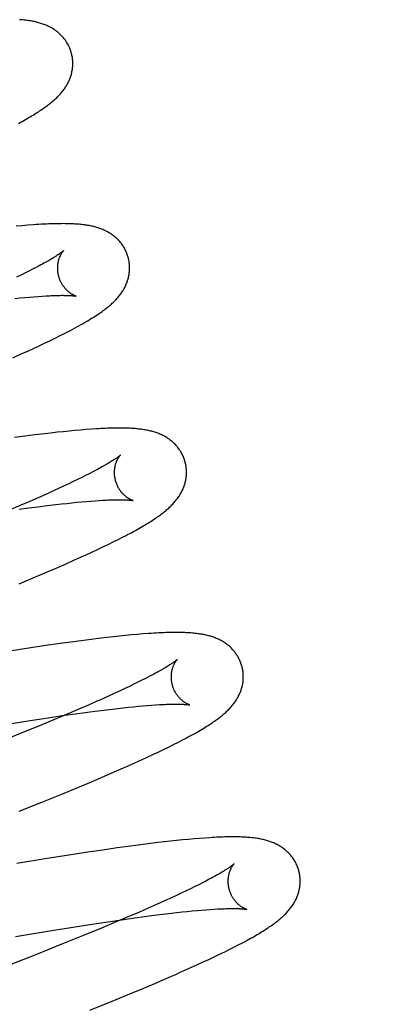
# Model space of a CAD drawing. Header units: inches. Extents: x 0 to 215, y 0 to 139.
# Tile 15 of 111: x 106.196 to 106.298, y 50.58 to 50.853. Entities that reach past the tile are written whole.
import ezdxf

# ---------------------------------------------------------------- set-up
doc = ezdxf.new("R2010")
doc.units = ezdxf.units.IN
doc.header["$LTSCALE"] = 11.804375
doc.header["$MEASUREMENT"] = 0
doc.linetypes.add('HIDDEN', pattern=[0.2, 0.1, -0.1])
doc.layers.add('DEFAULT_2', color=8, linetype='HIDDEN')

msp = doc.modelspace()

# ---------------------------------------------------------------- linework, layer by layer
at = {"layer": 'DEFAULT_2', "color": 8, "linetype": 'HIDDEN'}
for p, q in [((106.19691, 50.79612), (106.19531, 50.79597)), ((106.1985, 50.79625), (106.19691, 50.79612)), ((106.19984, 50.78403), (106.19882, 50.78351)), ((106.20081, 50.78453), (106.19984, 50.78403)), ((106.20172, 50.78501), (106.20081, 50.78453)), ((106.19661, 50.78241), (106.19542, 50.78184)), ((106.19774, 50.78297), (106.19661, 50.78241)), ((106.19882, 50.78351), (106.19774, 50.78297)), ((106.19495, 50.77594), (106.19634, 50.77608)), ((106.19634, 50.77608), (106.19768, 50.7762)), ((106.19768, 50.7762), (106.19897, 50.77632)), ((106.19897, 50.77632), (106.2002, 50.77642)), ((106.2002, 50.77642), (106.20137, 50.77651)), ((106.20137, 50.77651), (106.20249, 50.77659)), ((106.20465, 50.76419), (106.20609, 50.76489)), ((106.20609, 50.76489), (106.2075, 50.76559)), ((106.2075, 50.76559), (106.20887, 50.76628)), ((106.20012, 50.76205), (106.20167, 50.76277)), ((106.20167, 50.76277), (106.20318, 50.76348)), ((106.20318, 50.76348), (106.20465, 50.76419)), ((106.19441, 50.75947), (106.19692, 50.76059)), ((106.19692, 50.76059), (106.19854, 50.76132)), ((106.19854, 50.76132), (106.20012, 50.76205)), ((106.1977, 50.73764), (106.19484, 50.73726)), ((106.20048, 50.738), (106.1977, 50.73764)), ((106.20318, 50.73833), (106.20048, 50.738)), ((106.20494, 50.73854), (106.20318, 50.73833)), ((106.20667, 50.73873), (106.20494, 50.73854)), ((106.20835, 50.73891), (106.20667, 50.73873)), ((106.21001, 50.73908), (106.20835, 50.73891)), ((106.21163, 50.73923), (106.21001, 50.73908)), ((106.21323, 50.73937), (106.21163, 50.73923)), ((106.21477, 50.7395), (106.21323, 50.73937)), ((106.21622, 50.73961), (106.21477, 50.7395)), ((106.21458, 50.7267), (106.2135, 50.72616)), ((106.2156, 50.72722), (106.21458, 50.7267)), ((106.21657, 50.72772), (106.2156, 50.72722)), ((106.21748, 50.7282), (106.21657, 50.72772)), ((106.20864, 50.72383), (106.20729, 50.7232)), ((106.20993, 50.72443), (106.20864, 50.72383)), ((106.21117, 50.72503), (106.20993, 50.72443)), ((106.21236, 50.7256), (106.21117, 50.72503)), ((106.2135, 50.72616), (106.21236, 50.7256)), ((106.20372, 50.72158), (106.20145, 50.72057)), ((106.2059, 50.72257), (106.20372, 50.72158)), ((106.20729, 50.7232), (106.2059, 50.72257)), ((106.1966, 50.71846), (106.19317, 50.71699)), ((106.19907, 50.71953), (106.1966, 50.71846)), ((106.20145, 50.72057), (106.19907, 50.71953)), ((106.20141, 50.71805), (106.20391, 50.71837)), ((106.20391, 50.71837), (106.20631, 50.71866)), ((106.20631, 50.71866), (106.20786, 50.71883)), ((106.20786, 50.71883), (106.20935, 50.719)), ((106.20935, 50.719), (106.21079, 50.71915)), ((106.21079, 50.71915), (106.21218, 50.71929)), ((106.21218, 50.71929), (106.21352, 50.71942)), ((106.21352, 50.71942), (106.21481, 50.71953)), ((106.21481, 50.71953), (106.21604, 50.71963)), ((106.21604, 50.71963), (106.21721, 50.71972)), ((106.21721, 50.71972), (106.21832, 50.7198)), ((106.19611, 50.71735), (106.1988, 50.71771)), ((106.1988, 50.71771), (106.20141, 50.71805)), ((106.21939, 50.70689), (106.22084, 50.70759)), ((106.22084, 50.70759), (106.22227, 50.70829)), ((106.22227, 50.70829), (106.22368, 50.709)), ((106.22368, 50.709), (106.22503, 50.70969)), ((106.21318, 50.70401), (106.21479, 50.70474)), ((106.21479, 50.70474), (106.21636, 50.70547)), ((106.21636, 50.70547), (106.2179, 50.70618)), ((106.2179, 50.70618), (106.21939, 50.70689)), ((106.20638, 50.701), (106.20899, 50.70214)), ((106.20899, 50.70214), (106.21153, 50.70327)), ((106.21153, 50.70327), (106.21318, 50.70401)), ((106.19999, 50.69827), (106.20369, 50.69984)), ((106.20369, 50.69984), (106.20638, 50.701)), ((106.19617, 50.69666), (106.19999, 50.69827)), ((106.20754, 50.68004), (106.20351, 50.67947)), ((106.21048, 50.68045), (106.20754, 50.68004)), ((106.21335, 50.68083), (106.21048, 50.68045)), ((106.21614, 50.68119), (106.21335, 50.68083)), ((106.21885, 50.68152), (106.21614, 50.68119)), ((106.22062, 50.68173), (106.21885, 50.68152)), ((106.22235, 50.68193), (106.22062, 50.68173)), ((106.22405, 50.68211), (106.22235, 50.68193)), ((106.22571, 50.68228), (106.22405, 50.68211)), ((106.22733, 50.68243), (106.22571, 50.68228)), ((106.22891, 50.68257), (106.22733, 50.68243)), ((106.23049, 50.6827), (106.22891, 50.68257)), ((106.19937, 50.67885), (106.19405, 50.67803)), ((106.20351, 50.67947), (106.19937, 50.67885)), ((106.22912, 50.66929), (106.22798, 50.66873)), ((106.23022, 50.66983), (106.22912, 50.66929)), ((106.23125, 50.67036), (106.23022, 50.66983)), ((106.23223, 50.67086), (106.23125, 50.67036)), ((106.23316, 50.67135), (106.23223, 50.67086)), ((106.22422, 50.66694), (106.22286, 50.66631)), ((106.22552, 50.66755), (106.22422, 50.66694)), ((106.22678, 50.66815), (106.22552, 50.66755)), ((106.22798, 50.66873), (106.22678, 50.66815)), ((106.21775, 50.664), (106.21539, 50.66296)), ((106.22286, 50.66631), (106.22074, 50.66534)), ((106.21293, 50.6619), (106.20951, 50.66044)), ((106.21182, 50.66054), (106.21451, 50.66091)), ((106.21539, 50.66296), (106.21293, 50.6619)), ((106.21451, 50.66091), (106.21712, 50.66125)), ((106.21712, 50.66125), (106.21962, 50.66157)), ((106.21962, 50.66157), (106.22202, 50.66186)), ((106.22202, 50.66186), (106.22357, 50.66203)), ((106.22357, 50.66203), (106.22506, 50.6622)), ((106.22506, 50.6622), (106.22651, 50.66235)), ((106.22651, 50.66235), (106.2279, 50.66249)), ((106.2279, 50.66249), (106.22924, 50.66262)), ((106.22924, 50.66262), (106.23053, 50.66273)), ((106.23053, 50.66273), (106.23176, 50.66284)), ((106.23176, 50.66284), (106.23293, 50.66293)), ((106.23293, 50.66293), (106.23405, 50.663)), ((106.19396, 50.65787), (106.19918, 50.65869)), ((106.19918, 50.65869), (106.20421, 50.65945)), ((106.20595, 50.65893), (106.20129, 50.657)), ((106.20421, 50.65945), (106.20809, 50.66002)), ((106.20951, 50.66044), (106.20595, 50.65893)), ((106.20809, 50.66002), (106.21182, 50.66054)), ((106.20129, 50.657), (106.19644, 50.65501)), ((106.19644, 50.65501), (106.19038, 50.65256)), ((106.23905, 50.65199), (106.24042, 50.65269)), ((106.23473, 50.64989), (106.2362, 50.65059)), ((106.2362, 50.65059), (106.23763, 50.65129)), ((106.23763, 50.65129), (106.23905, 50.65199)), ((106.22849, 50.647), (106.23011, 50.64774)), ((106.23011, 50.64774), (106.23169, 50.64846)), ((106.23169, 50.64846), (106.23323, 50.64918)), ((106.23323, 50.64918), (106.23473, 50.64989)), ((106.22255, 50.64438), (106.22515, 50.64551)), ((106.21621, 50.64165), (106.21988, 50.64322)), ((106.21988, 50.64322), (106.22255, 50.64438)), ((106.2075, 50.63803), (106.21241, 50.64006)), ((106.21241, 50.64006), (106.21621, 50.64165)), ((106.20244, 50.63596), (106.2075, 50.63803)), ((106.19617, 50.63344), (106.20244, 50.63596)), ((106.23983, 50.62532), (106.23814, 50.62513)), ((106.2415, 50.62549), (106.23983, 50.62532)), ((106.24314, 50.62564), (106.2415, 50.62549)), ((106.24474, 50.62579), (106.24314, 50.62564)), ((106.24627, 50.62591), (106.24474, 50.62579)), ((106.24773, 50.62602), (106.24627, 50.62591)), ((106.21935, 50.62268), (106.21522, 50.62207)), ((106.22337, 50.62326), (106.21935, 50.62268)), ((106.2263, 50.62366), (106.22337, 50.62326)), ((106.22916, 50.62404), (106.2263, 50.62366)), ((106.23195, 50.6244), (106.22916, 50.62404)), ((106.23466, 50.62473), (106.23195, 50.6244)), ((106.23642, 50.62494), (106.23466, 50.62473)), ((106.23814, 50.62513), (106.23642, 50.62494)), ((106.20334, 50.62021), (106.19544, 50.61893)), ((106.20991, 50.62125), (106.20334, 50.62021)), ((106.21522, 50.62207), (106.20991, 50.62125)), ((106.24895, 50.61456), (106.24803, 50.61407)), ((106.24377, 50.61193), (106.24257, 50.61136)), ((106.24492, 50.6125), (106.24377, 50.61193)), ((106.24601, 50.61304), (106.24492, 50.6125)), ((106.24705, 50.61357), (106.24601, 50.61304)), ((106.24803, 50.61407), (106.24705, 50.61357)), ((106.23865, 50.60952), (106.23653, 50.60855)), ((106.24001, 50.61015), (106.23865, 50.60952)), ((106.24131, 50.61076), (106.24001, 50.61015)), ((106.24257, 50.61136), (106.24131, 50.61076)), ((106.23197, 50.60652), (106.22954, 50.60546)), ((106.2343, 50.60755), (106.23197, 50.60652)), ((106.23653, 50.60855), (106.2343, 50.60755)), ((106.24802, 50.60608), (106.24918, 50.60617)), ((106.24918, 50.60617), (106.25027, 50.60624)), ((106.22617, 50.60401), (106.22263, 50.60252)), ((106.22459, 50.60333), (106.22829, 50.60385)), ((106.22954, 50.60546), (106.22617, 50.60401)), ((106.22829, 50.60385), (106.23097, 50.60421)), ((106.23097, 50.60421), (106.23355, 50.60454)), ((106.23355, 50.60454), (106.23604, 50.60485)), ((106.23604, 50.60485), (106.23842, 50.60513)), ((106.23842, 50.60513), (106.23994, 50.60531)), ((106.23994, 50.60531), (106.24142, 50.60547)), ((106.24142, 50.60547), (106.24285, 50.60562)), ((106.24285, 50.60562), (106.24422, 50.60575)), ((106.24422, 50.60575), (106.24554, 50.60587)), ((106.24554, 50.60587), (106.24681, 50.60598)), ((106.24681, 50.60598), (106.24802, 50.60608)), ((106.20405, 50.60017), (106.21052, 50.6012)), ((106.21052, 50.6012), (106.21572, 50.60201)), ((106.21896, 50.60098), (106.21418, 50.59901)), ((106.21572, 50.60201), (106.22073, 50.60277)), ((106.22263, 50.60252), (106.21896, 50.60098)), ((106.22073, 50.60277), (106.22459, 50.60333)), ((106.19511, 50.59869), (106.20405, 50.60017)), ((106.21418, 50.59901), (106.2082, 50.59659)), ((106.2082, 50.59659), (106.20095, 50.59368)), ((106.25465, 50.59511), (106.25597, 50.59577)), ((106.25597, 50.59577), (106.2572, 50.59641)), ((106.20095, 50.59368), (106.19126, 50.58985)), ((106.2488, 50.59229), (106.25032, 50.593)), ((106.25032, 50.593), (106.25181, 50.59371)), ((106.25181, 50.59371), (106.25326, 50.59442)), ((106.25326, 50.59442), (106.25465, 50.59511)), ((106.24321, 50.58973), (106.24567, 50.59084)), ((106.24567, 50.59084), (106.24725, 50.59157)), ((106.24725, 50.59157), (106.2488, 50.59229)), ((106.23447, 50.58591), (106.23718, 50.58708)), ((106.23718, 50.58708), (106.23982, 50.58823)), ((106.2269, 50.58273), (106.23074, 50.58433)), ((106.23074, 50.58433), (106.23447, 50.58591)), ((106.22194, 50.58068), (106.2269, 50.58273)), ((106.21578, 50.57818), (106.22194, 50.58068))]:
    msp.add_line(p, q, dxfattribs=at)
for points in [[(106.21062, 50.84418), (106.21056, 50.84441), (106.21047, 50.84467), (106.21038, 50.84494), (106.21028, 50.8452), (106.21018, 50.84546), (106.21007, 50.84572), (106.20995, 50.84597), (106.20983, 50.84622), (106.2097, 50.84647), (106.20956, 50.84671), (106.20942, 50.84695), (106.20928, 50.84719), (106.20912, 50.84742), (106.20897, 50.84765), (106.2088, 50.84787), (106.20864, 50.84809), (106.20847, 50.8483), (106.20829, 50.84851), (106.20811, 50.84872), (106.20792, 50.84892), (106.20773, 50.84911), (106.20754, 50.8493), (106.20734, 50.84948), (106.20714, 50.84966), (106.20694, 50.84984), (106.20673, 50.85001), (106.20651, 50.85018), (106.2063, 50.85034), (106.20607, 50.8505), (106.20584, 50.85065), (106.20561, 50.8508), (106.20537, 50.85095), (106.20513, 50.85109), (106.20488, 50.85123), (106.20462, 50.85137), (106.20437, 50.8515), (106.20411, 50.85162), (106.20384, 50.85174), (106.20358, 50.85186), (106.20331, 50.85197), (106.20303, 50.85207), (106.20275, 50.85217), (106.20247, 50.85227), (106.20218, 50.85236), (106.20189, 50.85245), (106.2016, 50.85254), (106.2013, 50.85262), (106.20099, 50.85269), (106.20068, 50.85277), (106.20036, 50.85284), (106.20003, 50.8529), (106.1997, 50.85297), (106.19935, 50.85303), (106.199, 50.85308), (106.19863, 50.85313), (106.19826, 50.85318), (106.19788, 50.85323), (106.19749, 50.85327), (106.19709, 50.85331), (106.19668, 50.85334), (106.19625, 50.85338)], [(106.20561, 50.83084), (106.20586, 50.83106), (106.2061, 50.83128), (106.20633, 50.83149), (106.20656, 50.83171), (106.20679, 50.83193), (106.20701, 50.83215), (106.20722, 50.83237), (106.20743, 50.8326), (106.20763, 50.83282), (106.20783, 50.83305), (106.20802, 50.83328), (106.20821, 50.83351), (106.20839, 50.83374), (106.20856, 50.83398), (106.20873, 50.83421), (106.2089, 50.83445), (106.20905, 50.83469), (106.20921, 50.83494), (106.20935, 50.83518), (106.20949, 50.83543), (106.20963, 50.83568), (106.20976, 50.83593), (106.20988, 50.83618), (106.20999, 50.83643), (106.2101, 50.83668), (106.2102, 50.83693), (106.2103, 50.83718), (106.21039, 50.83743), (106.21048, 50.83769), (106.21055, 50.83795), (106.21063, 50.83821), (106.2107, 50.83847), (106.21076, 50.83873), (106.21081, 50.839), (106.21086, 50.83927), (106.21091, 50.83954), (106.21094, 50.83981), (106.21097, 50.84008), (106.211, 50.84035), (106.21101, 50.84063), (106.21102, 50.84091), (106.21103, 50.84118), (106.21102, 50.84146), (106.21101, 50.84174), (106.211, 50.84202), (106.21097, 50.84229), (106.21094, 50.84257), (106.21091, 50.84285), (106.21086, 50.84312), (106.21081, 50.8434), (106.21075, 50.84367), (106.21068, 50.84394), (106.21062, 50.84418)], [(106.19591, 50.82456), (106.19643, 50.82485), (106.19693, 50.82512), (106.19741, 50.82539), (106.19787, 50.82565), (106.19833, 50.82591), (106.19876, 50.82616), (106.19918, 50.82641), (106.19959, 50.82665), (106.19999, 50.82689), (106.20037, 50.82712), (106.20075, 50.82736), (106.20111, 50.82758), (106.20147, 50.82781), (106.20182, 50.82804), (106.20215, 50.82826), (106.20248, 50.82848), (106.2028, 50.8287), (106.20311, 50.82892), (106.20342, 50.82913), (106.20372, 50.82935), (106.20401, 50.82956), (106.20429, 50.82978), (106.20457, 50.82999), (106.20484, 50.8302), (106.2051, 50.83042), (106.20536, 50.83063), (106.20561, 50.83084)], [(106.22641, 50.78739), (106.22635, 50.78761), (106.22626, 50.78788), (106.22617, 50.78815), (106.22607, 50.78841), (106.22597, 50.78867), (106.22586, 50.78892), (106.22574, 50.78918), (106.22562, 50.78943), (106.22549, 50.78967), (106.22536, 50.78992), (106.22522, 50.79016), (106.22507, 50.79039), (106.22492, 50.79062), (106.22476, 50.79085), (106.2246, 50.79107), (106.22443, 50.79129), (106.22426, 50.7915), (106.22409, 50.79171), (106.22391, 50.79192), (106.22372, 50.79212), (106.22353, 50.79231), (106.22334, 50.7925), (106.22314, 50.79268), (106.22294, 50.79286), (106.22274, 50.79304), (106.22253, 50.79321), (106.22232, 50.79337), (106.2221, 50.79354), (106.22188, 50.7937), (106.22165, 50.79385), (106.22142, 50.794), (106.22118, 50.79415), (106.22094, 50.79429), (106.22069, 50.79443), (106.22044, 50.79457), (106.22018, 50.7947), (106.21992, 50.79482), (106.21966, 50.79494), (106.21939, 50.79505), (106.21912, 50.79517), (106.21885, 50.79527), (106.21857, 50.79537), (106.21829, 50.79547), (106.218, 50.79556), (106.21771, 50.79565), (106.21742, 50.79574), (106.21712, 50.79582), (106.21682, 50.79589), (106.21651, 50.79597), (106.2162, 50.79603), (106.21589, 50.7961), (106.21557, 50.79616), (106.21525, 50.79622), (106.21492, 50.79627), (106.21459, 50.79632), (106.21425, 50.79637), (106.2139, 50.79641), (106.21355, 50.79645), (106.21318, 50.79649), (106.21281, 50.79652), (106.21243, 50.79656), (106.21204, 50.79659), (106.21164, 50.79661), (106.21122, 50.79663), (106.21079, 50.79665), (106.21035, 50.79667), (106.20989, 50.79668), (106.20941, 50.79669), (106.20893, 50.7967), (106.20842, 50.79671), (106.2079, 50.7967), (106.20736, 50.7967), (106.20681, 50.79669), (106.20623, 50.79668), (106.20563, 50.79667), (106.20502, 50.79665), (106.20438, 50.79662), (106.20371, 50.79659), (106.20302, 50.79656), (106.20231, 50.79652), (106.20158, 50.79647), (106.20083, 50.79643), (106.20007, 50.79637), (106.1985, 50.79625)], [(106.20849, 50.78922), (106.20848, 50.78922), (106.20846, 50.7892), (106.20844, 50.78918), (106.20841, 50.78915), (106.20837, 50.78912), (106.20832, 50.78908), (106.20826, 50.78903), (106.20819, 50.78897), (106.20811, 50.78891), (106.20802, 50.78883), (106.20792, 50.78876), (106.2078, 50.78867), (106.20767, 50.78858), (106.20754, 50.78847), (106.20738, 50.78837), (106.20722, 50.78825), (106.20704, 50.78813), (106.20684, 50.788), (106.20663, 50.78786), (106.20641, 50.78771), (106.20617, 50.78756), (106.20592, 50.7874), (106.20565, 50.78724), (106.20537, 50.78707), (106.20507, 50.78689), (106.20476, 50.7867), (106.20443, 50.78651), (106.20409, 50.78631), (106.20373, 50.78611), (106.20336, 50.7859), (106.20297, 50.78569), (106.20257, 50.78546), (106.20215, 50.78524), (106.20172, 50.78501)], [(106.20714, 50.78203), (106.20709, 50.78224), (106.20703, 50.78248), (106.20698, 50.78272), (106.20694, 50.78296), (106.2069, 50.78321), (106.20687, 50.78345), (106.20685, 50.78369), (106.20684, 50.78392), (106.20683, 50.78416), (106.20683, 50.78439), (106.20683, 50.78462), (106.20684, 50.78484), (106.20686, 50.78506), (106.20688, 50.78527), (106.2069, 50.78548), (106.20693, 50.78569), (106.20696, 50.78588), (106.207, 50.78607), (106.20704, 50.78626), (106.20709, 50.78644), (106.20713, 50.78662), (106.20718, 50.78678), (106.20723, 50.78695), (106.20729, 50.78711), (106.20734, 50.78726), (106.2074, 50.7874), (106.20746, 50.78754), (106.20751, 50.78768), (106.20757, 50.7878), (106.20763, 50.78792), (106.20769, 50.78804), (106.20775, 50.78815), (106.2078, 50.78826), (106.20786, 50.78836), (106.20792, 50.78845), (106.20797, 50.78854), (106.20803, 50.78862), (106.20808, 50.7887), (106.20813, 50.78878), (106.20818, 50.78885), (106.20822, 50.78891), (106.20827, 50.78897), (106.20831, 50.78902), (106.20835, 50.78907), (106.20838, 50.78911), (106.20841, 50.78914), (106.20844, 50.78917), (106.20846, 50.78919), (106.20847, 50.78921), (106.20848, 50.78922), (106.20849, 50.78923)], [(106.22124, 50.77392), (106.2215, 50.77414), (106.22175, 50.77436), (106.22199, 50.77458), (106.22222, 50.77479), (106.22245, 50.77501), (106.22267, 50.77523), (106.22288, 50.77544), (106.22309, 50.77566), (106.22329, 50.77588), (106.22348, 50.7761), (106.22367, 50.77632), (106.22386, 50.77654), (106.22403, 50.77676), (106.22421, 50.77699), (106.22438, 50.77722), (106.22454, 50.77745), (106.2247, 50.77768), (106.22485, 50.77791), (106.225, 50.77815), (106.22514, 50.77839), (106.22528, 50.77863), (106.22541, 50.77888), (106.22554, 50.77912), (106.22566, 50.77937), (106.22578, 50.77962), (106.22589, 50.77987), (106.22599, 50.78013), (106.22609, 50.78038), (106.22618, 50.78064), (106.22626, 50.78089), (106.22634, 50.78115), (106.22642, 50.78141), (106.22649, 50.78167), (106.22655, 50.78194), (106.2266, 50.7822), (106.22665, 50.78247), (106.2267, 50.78274), (106.22673, 50.78301), (106.22676, 50.78328), (106.22679, 50.78356), (106.2268, 50.78383), (106.22681, 50.78411), (106.22682, 50.78438), (106.22682, 50.78466), (106.22681, 50.78494), (106.22679, 50.78522), (106.22677, 50.7855), (106.22673, 50.78578), (106.2267, 50.78605), (106.22665, 50.78633), (106.2266, 50.78661), (106.22654, 50.78688), (106.22647, 50.78715), (106.22641, 50.78739)], [(106.21198, 50.77656), (106.212, 50.77656), (106.21201, 50.77656), (106.212, 50.77656), (106.21199, 50.77656), (106.21197, 50.77657), (106.21194, 50.77658), (106.2119, 50.77659), (106.21186, 50.7766), (106.21181, 50.77662), (106.21175, 50.77664), (106.21169, 50.77667), (106.21162, 50.77669), (106.21155, 50.77672), (106.21147, 50.77676), (106.21139, 50.77679), (106.2113, 50.77683), (106.21121, 50.77688), (106.21112, 50.77693), (106.21102, 50.77698), (106.21092, 50.77704), (106.21082, 50.7771), (106.21071, 50.77716), (106.2106, 50.77723), (106.21049, 50.77731), (106.21037, 50.77738), (106.21025, 50.77747), (106.21013, 50.77756), (106.21001, 50.77765), (106.20989, 50.77775), (106.20976, 50.77786), (106.20963, 50.77797), (106.2095, 50.77809), (106.20937, 50.77822), (106.20924, 50.77835), (106.20911, 50.77849), (106.20898, 50.77863), (106.20885, 50.77879), (106.20872, 50.77894), (106.20859, 50.77911), (106.20846, 50.77928), (106.20833, 50.77946), (106.20821, 50.77965), (106.20809, 50.77984), (106.20797, 50.78004), (106.20786, 50.78025), (106.20775, 50.78046), (106.20764, 50.78068), (106.20754, 50.7809), (106.20745, 50.78112), (106.20736, 50.78135), (106.20728, 50.78159), (106.2072, 50.78182), (106.20714, 50.78203)], [(106.20249, 50.77659), (106.20354, 50.77665), (106.20405, 50.77668), (106.20454, 50.7767), (106.20501, 50.77672), (106.20547, 50.77674), (106.20591, 50.77676), (106.20634, 50.77677), (106.20675, 50.77678), (106.20715, 50.77679), (106.20752, 50.77679), (106.20789, 50.7768), (106.20823, 50.7768), (106.20856, 50.77679), (106.20888, 50.77679), (106.20918, 50.77679), (106.20946, 50.77678), (106.20973, 50.77677), (106.20997, 50.77676), (106.21021, 50.77675), (106.21043, 50.77674), (106.21063, 50.77672), (106.21081, 50.77671), (106.21099, 50.77669), (106.21114, 50.77668), (106.21128, 50.77667), (106.21141, 50.77665), (106.21153, 50.77664), (106.21163, 50.77662), (106.21172, 50.77661), (106.21179, 50.7766), (106.21185, 50.77659), (106.21191, 50.77658), (106.21195, 50.77657), (106.21198, 50.77656), (106.21198, 50.77656)], [(106.20887, 50.76628), (106.20954, 50.76663), (106.2102, 50.76697), (106.21085, 50.76731), (106.21149, 50.76766), (106.21211, 50.768), (106.21273, 50.76833), (106.21332, 50.76867), (106.2139, 50.76899), (106.21446, 50.76931), (106.21499, 50.76962), (106.2155, 50.76993), (106.21598, 50.77022), (106.21644, 50.7705), (106.21687, 50.77077), (106.21729, 50.77104), (106.21769, 50.7713), (106.21808, 50.77156), (106.21845, 50.77181), (106.21881, 50.77206), (106.21915, 50.7723), (106.21949, 50.77254), (106.21981, 50.77278), (106.22012, 50.77301), (106.22041, 50.77324), (106.2207, 50.77347), (106.22098, 50.7737), (106.22124, 50.77392)], [(106.2422, 50.73059), (106.24214, 50.73082), (106.24205, 50.73109), (106.24196, 50.73135), (106.24187, 50.73161), (106.24176, 50.73187), (106.24165, 50.73213), (106.24154, 50.73238), (106.24141, 50.73263), (106.24129, 50.73288), (106.24115, 50.73312), (106.24101, 50.73336), (106.24087, 50.73359), (106.24072, 50.73382), (106.24056, 50.73405), (106.2404, 50.73427), (106.24023, 50.73449), (106.24006, 50.7347), (106.23989, 50.73491), (106.23971, 50.73511), (106.23952, 50.73531), (106.23933, 50.73551), (106.23914, 50.7357), (106.23895, 50.73588), (106.23875, 50.73606), (106.23854, 50.73624), (106.23834, 50.73641), (106.23812, 50.73657), (106.23791, 50.73673), (106.23769, 50.73689), (106.23746, 50.73705), (106.23723, 50.7372), (106.23699, 50.73735), (106.23675, 50.73749), (106.2365, 50.73763), (106.23625, 50.73776), (106.236, 50.73789), (106.23574, 50.73802), (106.23548, 50.73814), (106.23521, 50.73825), (106.23494, 50.73836), (106.23467, 50.73847), (106.23439, 50.73857), (106.23411, 50.73867), (106.23383, 50.73876), (106.23354, 50.73885), (106.23325, 50.73894), (106.23295, 50.73902), (106.23265, 50.73909), (106.23235, 50.73917), (106.23204, 50.73923), (106.23173, 50.7393), (106.23141, 50.73936), (106.23109, 50.73942), (106.23076, 50.73947), (106.23043, 50.73952), (106.2301, 50.73957), (106.22976, 50.73961), (106.22942, 50.73965), (106.22907, 50.73969), (106.22871, 50.73972), (106.22834, 50.73976), (106.22797, 50.73978), (106.22759, 50.73981), (106.22721, 50.73983), (106.22681, 50.73985), (106.22641, 50.73987), (106.22599, 50.73988), (106.22557, 50.7399), (106.22513, 50.7399), (106.22469, 50.73991), (106.22423, 50.73991), (106.22376, 50.73991), (106.22328, 50.73991), (106.22278, 50.7399), (106.22227, 50.7399), (106.22175, 50.73988), (106.2212, 50.73987), (106.22065, 50.73985), (106.22007, 50.73983), (106.21948, 50.7398), (106.21886, 50.73977), (106.21823, 50.73973), (106.21758, 50.7397), (106.21622, 50.73961)], [(106.22428, 50.73243), (106.22427, 50.73243), (106.22425, 50.73241), (106.22423, 50.73239), (106.2242, 50.73236), (106.22416, 50.73233), (106.22411, 50.73228), (106.22405, 50.73223), (106.22398, 50.73218), (106.2239, 50.73211), (106.22381, 50.73204), (106.22371, 50.73196), (106.22359, 50.73188), (106.22346, 50.73178), (106.22332, 50.73168), (106.22317, 50.73157), (106.223, 50.73146), (106.22282, 50.73133), (106.22263, 50.7312), (106.22242, 50.73106), (106.22219, 50.73092), (106.22195, 50.73077), (106.2217, 50.73061), (106.22143, 50.73044), (106.22115, 50.73027), (106.22085, 50.73009), (106.22053, 50.7299), (106.22021, 50.72971), (106.21986, 50.72951), (106.2195, 50.72931), (106.21913, 50.7291), (106.21874, 50.72888), (106.21834, 50.72866), (106.21792, 50.72844), (106.21748, 50.7282)], [(106.22293, 50.72524), (106.22288, 50.72545), (106.22282, 50.72569), (106.22277, 50.72593), (106.22273, 50.72618), (106.22269, 50.72642), (106.22266, 50.72666), (106.22264, 50.7269), (106.22263, 50.72713), (106.22262, 50.72737), (106.22262, 50.7276), (106.22262, 50.72783), (106.22263, 50.72805), (106.22265, 50.72827), (106.22267, 50.72849), (106.22269, 50.7287), (106.22272, 50.7289), (106.22276, 50.7291), (106.22279, 50.72929), (106.22284, 50.72948), (106.22288, 50.72966), (106.22293, 50.72983), (106.22298, 50.73), (106.22303, 50.73016), (106.22308, 50.73032), (106.22313, 50.73047), (106.22319, 50.73061), (106.22325, 50.73075), (106.2233, 50.73089), (106.22336, 50.73101), (106.22342, 50.73113), (106.22348, 50.73125), (106.22354, 50.73136), (106.2236, 50.73147), (106.22365, 50.73157), (106.22371, 50.73166), (106.22376, 50.73175), (106.22382, 50.73184), (106.22387, 50.73192), (106.22392, 50.73199), (106.22397, 50.73206), (106.22402, 50.73212), (106.22406, 50.73218), (106.2241, 50.73223), (106.22414, 50.73228), (106.22417, 50.73232), (106.2242, 50.73235), (106.22423, 50.73238), (106.22425, 50.7324), (106.22426, 50.73242), (106.22427, 50.73243), (106.22428, 50.73243)], [(106.23719, 50.71726), (106.23744, 50.71748), (106.23768, 50.71769), (106.23791, 50.71791), (106.23814, 50.71813), (106.23837, 50.71835), (106.23859, 50.71857), (106.2388, 50.71879), (106.23901, 50.71901), (106.23921, 50.71924), (106.23941, 50.71947), (106.2396, 50.7197), (106.23979, 50.71993), (106.23997, 50.72016), (106.24014, 50.72039), (106.24031, 50.72063), (106.24048, 50.72087), (106.24063, 50.72111), (106.24079, 50.72135), (106.24093, 50.7216), (106.24107, 50.72184), (106.24121, 50.72209), (106.24134, 50.72234), (106.24146, 50.72259), (106.24157, 50.72284), (106.24168, 50.72309), (106.24178, 50.72334), (106.24188, 50.7236), (106.24197, 50.72385), (106.24206, 50.72411), (106.24214, 50.72436), (106.24221, 50.72462), (106.24228, 50.72489), (106.24234, 50.72515), (106.24239, 50.72542), (106.24244, 50.72568), (106.24249, 50.72595), (106.24252, 50.72622), (106.24255, 50.7265), (106.24258, 50.72677), (106.2426, 50.72705), (106.24261, 50.72732), (106.24261, 50.7276), (106.24261, 50.72788), (106.2426, 50.72816), (106.24258, 50.72843), (106.24256, 50.72871), (106.24252, 50.72899), (106.24249, 50.72927), (106.24244, 50.72954), (106.24239, 50.72982), (106.24233, 50.73009), (106.24227, 50.73036), (106.2422, 50.73059)], [(106.22778, 50.71977), (106.22779, 50.71977), (106.2278, 50.71977), (106.2278, 50.71977), (106.22779, 50.71977), (106.22778, 50.71977), (106.22776, 50.71978), (106.22773, 50.71979), (106.22769, 50.7198), (106.22765, 50.71981), (106.2276, 50.71983), (106.22754, 50.71985), (106.22748, 50.71987), (106.22742, 50.7199), (106.22734, 50.71993), (106.22727, 50.71996), (106.22719, 50.72), (106.2271, 50.72004), (106.22701, 50.72008), (106.22692, 50.72013), (106.22682, 50.72019), (106.22672, 50.72024), (106.22661, 50.7203), (106.22651, 50.72037), (106.2264, 50.72044), (106.22628, 50.72051), (106.22617, 50.72059), (106.22605, 50.72067), (106.22593, 50.72076), (106.22581, 50.72086), (106.22568, 50.72096), (106.22556, 50.72107), (106.22543, 50.72118), (106.2253, 50.7213), (106.22517, 50.72142), (106.22504, 50.72155), (106.22491, 50.72169), (106.22477, 50.72184), (106.22464, 50.72199), (106.22451, 50.72215), (106.22438, 50.72232), (106.22425, 50.72249), (106.22413, 50.72267), (106.224, 50.72286), (106.22388, 50.72305), (106.22376, 50.72325), (106.22365, 50.72345), (106.22354, 50.72367), (106.22344, 50.72388), (106.22334, 50.7241), (106.22324, 50.72433), (106.22315, 50.72456), (106.22307, 50.72479), (106.22299, 50.72503), (106.22293, 50.72524)], [(106.21832, 50.7198), (106.21938, 50.71986), (106.21988, 50.71989), (106.22037, 50.71991), (106.22085, 50.71993), (106.2213, 50.71995), (106.22174, 50.71997), (106.22217, 50.71998), (106.22258, 50.71999), (106.22298, 50.72), (106.22335, 50.72), (106.22372, 50.72), (106.22406, 50.72001), (106.22439, 50.72), (106.2247, 50.72), (106.225, 50.71999), (106.22527, 50.71999), (106.22554, 50.71998), (106.22578, 50.71997), (106.22601, 50.71996), (106.22622, 50.71994), (106.22642, 50.71993), (106.2266, 50.71992), (106.22677, 50.7199), (106.22693, 50.71989), (106.22707, 50.71987), (106.2272, 50.71986), (106.22731, 50.71985), (106.22741, 50.71983), (106.2275, 50.71982), (106.22758, 50.71981), (106.22764, 50.7198), (106.22769, 50.71979), (106.22773, 50.71978), (106.22777, 50.71977), (106.22778, 50.71977)], [(106.22503, 50.70969), (106.22567, 50.71001), (106.22627, 50.71033), (106.22685, 50.71064), (106.2274, 50.71093), (106.22793, 50.71122), (106.22844, 50.7115), (106.22893, 50.71177), (106.2294, 50.71204), (106.22986, 50.7123), (106.2303, 50.71255), (106.23073, 50.7128), (106.23114, 50.71305), (106.23154, 50.71329), (106.23193, 50.71353), (106.23231, 50.71376), (106.23268, 50.71399), (106.23304, 50.71422), (106.23338, 50.71445), (106.23372, 50.71467), (106.23405, 50.71489), (106.23438, 50.71511), (106.23469, 50.71533), (106.23499, 50.71555), (106.23529, 50.71576), (106.23558, 50.71598), (106.23587, 50.71619), (106.23614, 50.7164), (106.23641, 50.71662), (106.23668, 50.71683), (106.23694, 50.71705), (106.23719, 50.71726)], [(106.25799, 50.6738), (106.25793, 50.67403), (106.25784, 50.6743), (106.25775, 50.67456), (106.25766, 50.67483), (106.25755, 50.67508), (106.25744, 50.67534), (106.25733, 50.67559), (106.2572, 50.67584), (106.25707, 50.67609), (106.25694, 50.67633), (106.2568, 50.67657), (106.25665, 50.67681), (106.2565, 50.67704), (106.25634, 50.67727), (106.25618, 50.67749), (106.25602, 50.67771), (106.25585, 50.67792), (106.25567, 50.67813), (106.25549, 50.67833), (106.2553, 50.67853), (106.25512, 50.67873), (106.25492, 50.67892), (106.25473, 50.6791), (106.25452, 50.67928), (106.25432, 50.67946), (106.25411, 50.67963), (106.2539, 50.67979), (106.25368, 50.67995), (106.25346, 50.68011), (106.25323, 50.68027), (106.253, 50.68042), (106.25276, 50.68057), (106.25252, 50.68071), (106.25227, 50.68085), (106.25202, 50.68098), (106.25176, 50.68111), (106.2515, 50.68124), (106.25124, 50.68136), (106.25098, 50.68147), (106.25071, 50.68158), (106.25043, 50.68169), (106.25015, 50.68179), (106.24987, 50.68189), (106.24959, 50.68198), (106.2493, 50.68207), (106.249, 50.68215), (106.2487, 50.68223), (106.2484, 50.68231), (106.24809, 50.68238), (106.24778, 50.68245), (106.24746, 50.68252), (106.24714, 50.68258), (106.2468, 50.68264), (106.24646, 50.68269), (106.24611, 50.68275), (106.24576, 50.68279), (106.24539, 50.68284), (106.24502, 50.68288), (106.24464, 50.68292), (106.24424, 50.68296), (106.24384, 50.68299), (106.24343, 50.68302), (106.24301, 50.68304), (106.24257, 50.68306), (106.24213, 50.68308), (106.24167, 50.6831), (106.2412, 50.68311), (106.24071, 50.68312), (106.24022, 50.68312), (106.23971, 50.68312), (106.23918, 50.68312), (106.23864, 50.68311), (106.23808, 50.6831), (106.2375, 50.68309), (106.2369, 50.68307), (106.23628, 50.68305), (106.23564, 50.68302), (106.23497, 50.68299), (106.23427, 50.68296), (106.23355, 50.68292), (106.2328, 50.68287), (106.23204, 50.68282), (106.23049, 50.6827)], [(106.24007, 50.67564), (106.24006, 50.67563), (106.24004, 50.67562), (106.24002, 50.67559), (106.23998, 50.67556), (106.23994, 50.67553), (106.23989, 50.67548), (106.23983, 50.67543), (106.23976, 50.67537), (106.23967, 50.67531), (106.23958, 50.67524), (106.23947, 50.67515), (106.23936, 50.67507), (106.23923, 50.67497), (106.23908, 50.67487), (106.23893, 50.67476), (106.23876, 50.67464), (106.23857, 50.67451), (106.23837, 50.67438), (106.23816, 50.67424), (106.23793, 50.67409), (106.23769, 50.67394), (106.23743, 50.67378), (106.23715, 50.67361), (106.23687, 50.67343), (106.23656, 50.67325), (106.23624, 50.67307), (106.23591, 50.67287), (106.23556, 50.67267), (106.2352, 50.67247), (106.23482, 50.67225), (106.23443, 50.67204), (106.23402, 50.67181), (106.23359, 50.67158), (106.23316, 50.67135)], [(106.23873, 50.66845), (106.23867, 50.66866), (106.23861, 50.6689), (106.23856, 50.66914), (106.23852, 50.66939), (106.23848, 50.66963), (106.23845, 50.66987), (106.23843, 50.67011), (106.23842, 50.67035), (106.23841, 50.67058), (106.23841, 50.67082), (106.23841, 50.67104), (106.23842, 50.67127), (106.23844, 50.67149), (106.23846, 50.6717), (106.23848, 50.67191), (106.23851, 50.67212), (106.23855, 50.67232), (106.23859, 50.67251), (106.23863, 50.6727), (106.23867, 50.67288), (106.23872, 50.67305), (106.23877, 50.67322), (106.23882, 50.67338), (106.23887, 50.67354), (106.23893, 50.67369), (106.23899, 50.67383), (106.23904, 50.67397), (106.2391, 50.6741), (106.23916, 50.67423), (106.23922, 50.67435), (106.23928, 50.67447), (106.23933, 50.67458), (106.23939, 50.67469), (106.23945, 50.67479), (106.23951, 50.67488), (106.23956, 50.67497), (106.23962, 50.67505), (106.23967, 50.67513), (106.23972, 50.67521), (106.23977, 50.67527), (106.23981, 50.67534), (106.23986, 50.67539), (106.2399, 50.67544), (106.23993, 50.67549), (106.23997, 50.67553), (106.24, 50.67556), (106.24002, 50.67559), (106.24004, 50.67561), (106.24006, 50.67563), (106.24007, 50.67564), (106.24007, 50.67564)], [(106.253, 50.66049), (106.25325, 50.66071), (106.2535, 50.66092), (106.25373, 50.66114), (106.25396, 50.66136), (106.25419, 50.66158), (106.2544, 50.6618), (106.25462, 50.66202), (106.25482, 50.66225), (106.25503, 50.66247), (106.25522, 50.6627), (106.25541, 50.66293), (106.2556, 50.66316), (106.25578, 50.66339), (106.25595, 50.66363), (106.25612, 50.66386), (106.25628, 50.6641), (106.25644, 50.66434), (106.25659, 50.66458), (106.25674, 50.66483), (106.25688, 50.66507), (106.25701, 50.66532), (106.25714, 50.66557), (106.25726, 50.66582), (106.25737, 50.66607), (106.25748, 50.66632), (106.25758, 50.66657), (106.25768, 50.66682), (106.25777, 50.66707), (106.25785, 50.66733), (106.25793, 50.66759), (106.258, 50.66785), (106.25807, 50.66811), (106.25813, 50.66837), (106.25819, 50.66864), (106.25824, 50.6689), (106.25828, 50.66917), (106.25832, 50.66944), (106.25835, 50.66972), (106.25837, 50.66999), (106.25839, 50.67026), (106.2584, 50.67054), (106.2584, 50.67082), (106.2584, 50.67109), (106.25839, 50.67137), (106.25837, 50.67165), (106.25835, 50.67192), (106.25832, 50.6722), (106.25828, 50.67248), (106.25823, 50.67275), (106.25818, 50.67303), (106.25812, 50.6733), (106.25806, 50.67357), (106.25799, 50.6738)], [(106.24357, 50.66298), (106.24358, 50.66298), (106.24359, 50.66298), (106.24358, 50.66298), (106.24357, 50.66298), (106.24355, 50.66299), (106.24352, 50.663), (106.24348, 50.66301), (106.24344, 50.66302), (106.24339, 50.66304), (106.24333, 50.66306), (106.24327, 50.66308), (106.2432, 50.66311), (106.24313, 50.66314), (106.24305, 50.66317), (106.24297, 50.66321), (106.24289, 50.66325), (106.2428, 50.6633), (106.2427, 50.66334), (106.24261, 50.6634), (106.24251, 50.66345), (106.2424, 50.66351), (106.24229, 50.66358), (106.24218, 50.66365), (106.24207, 50.66372), (106.24196, 50.6638), (106.24184, 50.66389), (106.24172, 50.66398), (106.24159, 50.66407), (106.24147, 50.66417), (106.24134, 50.66428), (106.24122, 50.66439), (106.24109, 50.66451), (106.24096, 50.66463), (106.24083, 50.66477), (106.24069, 50.6649), (106.24056, 50.66505), (106.24043, 50.6652), (106.2403, 50.66536), (106.24017, 50.66553), (106.24004, 50.6657), (106.23992, 50.66588), (106.23979, 50.66607), (106.23967, 50.66626), (106.23955, 50.66646), (106.23944, 50.66667), (106.23933, 50.66688), (106.23923, 50.66709), (106.23913, 50.66731), (106.23903, 50.66754), (106.23894, 50.66777), (106.23886, 50.668), (106.23879, 50.66824), (106.23873, 50.66845)], [(106.22074, 50.66534), (106.21851, 50.66434), (106.21775, 50.664)], [(106.23405, 50.663), (106.23511, 50.66307), (106.23561, 50.66309), (106.2361, 50.66312), (106.23658, 50.66314), (106.23704, 50.66316), (106.23748, 50.66317), (106.23791, 50.66319), (106.23832, 50.6632), (106.23872, 50.66321), (106.2391, 50.66321), (106.23946, 50.66321), (106.23981, 50.66321), (106.24014, 50.66321), (106.24045, 50.66321), (106.24075, 50.6632), (106.24103, 50.6632), (106.2413, 50.66319), (106.24155, 50.66318), (106.24178, 50.66317), (106.242, 50.66315), (106.2422, 50.66314), (106.24239, 50.66313), (106.24256, 50.66311), (106.24272, 50.6631), (106.24286, 50.66308), (106.24299, 50.66307), (106.24311, 50.66305), (106.24321, 50.66304), (106.2433, 50.66303), (106.24337, 50.66302), (106.24343, 50.66301), (106.24349, 50.663), (106.24353, 50.66299), (106.24356, 50.66298), (106.24357, 50.66298)], [(106.24042, 50.65269), (106.24108, 50.65303), (106.24172, 50.65336), (106.24233, 50.65368), (106.24292, 50.654), (106.24349, 50.65431), (106.24404, 50.65461), (106.24457, 50.6549), (106.24508, 50.65518), (106.24558, 50.65547), (106.24606, 50.65574), (106.24652, 50.65601), (106.24697, 50.65628), (106.2474, 50.65654), (106.24782, 50.65679), (106.24823, 50.65705), (106.24862, 50.6573), (106.249, 50.65754), (106.24937, 50.65778), (106.24973, 50.65802), (106.25007, 50.65826), (106.25041, 50.65849), (106.25073, 50.65872), (106.25105, 50.65895), (106.25135, 50.65917), (106.25165, 50.65939), (106.25194, 50.65961), (106.25221, 50.65983), (106.25249, 50.66005), (106.25275, 50.66027), (106.253, 50.66049)], [(106.22515, 50.64551), (106.226, 50.64589), (106.22849, 50.647)], [(106.27379, 50.61701), (106.27372, 50.61724), (106.27364, 50.61751), (106.27355, 50.61777), (106.27345, 50.61803), (106.27334, 50.61829), (106.27323, 50.61855), (106.27312, 50.6188), (106.273, 50.61905), (106.27287, 50.6193), (106.27273, 50.61954), (106.27259, 50.61978), (106.27245, 50.62001), (106.2723, 50.62024), (106.27214, 50.62047), (106.27198, 50.62069), (106.27181, 50.62091), (106.27164, 50.62112), (106.27147, 50.62133), (106.27129, 50.62153), (106.2711, 50.62173), (106.27091, 50.62193), (106.27072, 50.62212), (106.27053, 50.6223), (106.27033, 50.62248), (106.27012, 50.62266), (106.26991, 50.62283), (106.2697, 50.62299), (106.26949, 50.62315), (106.26926, 50.62331), (106.26904, 50.62347), (106.26881, 50.62362), (106.26857, 50.62377), (106.26833, 50.62391), (106.26808, 50.62405), (106.26783, 50.62418), (106.26757, 50.62431), (106.26731, 50.62444), (106.26705, 50.62456), (106.26679, 50.62467), (106.26652, 50.62478), (106.26625, 50.62489), (106.26597, 50.62499), (106.26569, 50.62509), (106.2654, 50.62518), (106.26511, 50.62527), (106.26482, 50.62536), (106.26452, 50.62544), (106.26422, 50.62551), (106.26392, 50.62559), (106.26361, 50.62565), (106.2633, 50.62572), (106.26298, 50.62578), (106.26266, 50.62584), (106.26234, 50.62589), (106.26201, 50.62594), (106.26167, 50.62599), (106.26133, 50.62603), (106.26099, 50.62607), (106.26063, 50.62611), (106.26028, 50.62614), (106.25991, 50.62617), (106.25954, 50.6262), (106.25916, 50.62623), (106.25877, 50.62625), (106.25838, 50.62627), (106.25797, 50.62629), (106.25756, 50.6263), (106.25713, 50.62631), (106.2567, 50.62632), (106.25625, 50.62633), (106.25579, 50.62633), (106.25532, 50.62633), (106.25483, 50.62633), (106.25434, 50.62632), (106.25382, 50.62631), (106.25329, 50.6263), (106.25275, 50.62628), (106.25219, 50.62626), (106.25161, 50.62624), (106.25101, 50.62621), (106.25039, 50.62618), (106.24975, 50.62615), (106.2491, 50.62611), (106.24773, 50.62602)], [(106.25586, 50.61885), (106.25585, 50.61884), (106.25583, 50.61883), (106.25581, 50.6188), (106.25577, 50.61877), (106.25573, 50.61874), (106.25568, 50.61869), (106.25562, 50.61864), (106.25555, 50.61858), (106.25547, 50.61852), (106.25537, 50.61845), (106.25527, 50.61836), (106.25515, 50.61828), (106.25502, 50.61818), (106.25487, 50.61808), (106.25472, 50.61797), (106.25455, 50.61785), (106.25436, 50.61772), (106.25416, 50.61759), (106.25395, 50.61745), (106.25372, 50.6173), (106.25348, 50.61715), (106.25322, 50.61699), (106.25295, 50.61682), (106.25266, 50.61664), (106.25236, 50.61646), (106.25204, 50.61628), (106.2517, 50.61608), (106.25136, 50.61588), (106.25099, 50.61568), (106.25061, 50.61546), (106.25022, 50.61525), (106.24981, 50.61502), (106.24939, 50.61479), (106.24895, 50.61456)], [(106.25452, 50.61165), (106.25446, 50.61187), (106.2544, 50.61211), (106.25435, 50.61235), (106.25431, 50.6126), (106.25427, 50.61284), (106.25425, 50.61308), (106.25422, 50.61332), (106.25421, 50.61356), (106.2542, 50.61379), (106.2542, 50.61403), (106.2542, 50.61425), (106.25421, 50.61448), (106.25423, 50.6147), (106.25425, 50.61491), (106.25427, 50.61512), (106.25431, 50.61533), (106.25434, 50.61553), (106.25438, 50.61572), (106.25442, 50.61591), (106.25446, 50.61609), (106.25451, 50.61626), (106.25456, 50.61643), (106.25461, 50.61659), (106.25467, 50.61675), (106.25472, 50.6169), (106.25478, 50.61704), (106.25483, 50.61718), (106.25489, 50.61731), (106.25495, 50.61744), (106.25501, 50.61756), (106.25507, 50.61768), (106.25513, 50.61779), (106.25518, 50.6179), (106.25524, 50.618), (106.2553, 50.61809), (106.25535, 50.61818), (106.25541, 50.61826), (106.25546, 50.61834), (106.25551, 50.61842), (106.25556, 50.61848), (106.2556, 50.61855), (106.25565, 50.6186), (106.25569, 50.61865), (106.25572, 50.6187), (106.25576, 50.61874), (106.25579, 50.61877), (106.25581, 50.6188), (106.25583, 50.61882), (106.25585, 50.61884), (106.25586, 50.61885), (106.25586, 50.61885)], [(106.26877, 50.60368), (106.26902, 50.60389), (106.26926, 50.60411), (106.26949, 50.60433), (106.26973, 50.60454), (106.26995, 50.60476), (106.27017, 50.60498), (106.27038, 50.60521), (106.27059, 50.60543), (106.2708, 50.60566), (106.27099, 50.60589), (106.27118, 50.60611), (106.27137, 50.60635), (106.27155, 50.60658), (106.27173, 50.60681), (106.27189, 50.60705), (106.27206, 50.60729), (106.27222, 50.60753), (106.27237, 50.60777), (106.27251, 50.60802), (106.27266, 50.60826), (106.27279, 50.60851), (106.27292, 50.60876), (106.27304, 50.60901), (106.27315, 50.60926), (106.27326, 50.60951), (106.27337, 50.60976), (106.27346, 50.61001), (106.27355, 50.61027), (106.27364, 50.61052), (106.27372, 50.61078), (106.27379, 50.61104), (106.27386, 50.6113), (106.27392, 50.61157), (106.27398, 50.61183), (106.27403, 50.6121), (106.27407, 50.61237), (106.27411, 50.61264), (106.27414, 50.61291), (106.27416, 50.61319), (106.27418, 50.61346), (106.27419, 50.61374), (106.27419, 50.61402), (106.27419, 50.61429), (106.27418, 50.61457), (106.27416, 50.61485), (106.27414, 50.61513), (106.27411, 50.61541), (106.27407, 50.61568), (106.27402, 50.61596), (106.27397, 50.61623), (106.27391, 50.61651), (106.27385, 50.61678), (106.27379, 50.61701)], [(106.25935, 50.60619), (106.25937, 50.60619), (106.25938, 50.60618), (106.25938, 50.60618), (106.25938, 50.60619), (106.25936, 50.60619), (106.25934, 50.6062), (106.25931, 50.6062), (106.25928, 50.60621), (106.25923, 50.60623), (106.25918, 50.60625), (106.25913, 50.60627), (106.25907, 50.60629), (106.259, 50.60632), (106.25893, 50.60635), (106.25885, 50.60638), (106.25877, 50.60642), (106.25869, 50.60646), (106.2586, 50.6065), (106.2585, 50.60655), (106.2584, 50.6066), (106.2583, 50.60666), (106.2582, 50.60672), (106.25809, 50.60678), (106.25798, 50.60685), (106.25787, 50.60693), (106.25775, 50.60701), (106.25763, 50.60709), (106.25751, 50.60718), (106.25739, 50.60727), (106.25727, 50.60737), (106.25714, 50.60748), (106.25701, 50.60759), (106.25689, 50.60771), (106.25676, 50.60784), (106.25662, 50.60797), (106.25649, 50.60811), (106.25636, 50.60825), (106.25623, 50.6084), (106.2561, 50.60856), (106.25597, 50.60873), (106.25584, 50.6089), (106.25571, 50.60908), (106.25559, 50.60927), (106.25547, 50.60946), (106.25535, 50.60966), (106.25523, 50.60987), (106.25512, 50.61008), (106.25502, 50.6103), (106.25492, 50.61052), (106.25482, 50.61075), (106.25473, 50.61098), (106.25465, 50.61121), (106.25458, 50.61145), (106.25452, 50.61165)], [(106.25027, 50.60624), (106.25131, 50.6063), (106.2518, 50.60632), (106.25228, 50.60634), (106.25274, 50.60636), (106.25319, 50.60638), (106.25362, 50.60639), (106.25403, 50.6064), (106.25443, 50.60641), (106.25482, 50.60642), (106.25518, 50.60642), (106.25554, 50.60642), (106.25587, 50.60642), (106.25619, 50.60642), (106.25649, 50.60641), (106.25678, 50.60641), (106.25705, 50.6064), (106.2573, 50.60639), (106.25754, 50.60638), (106.25776, 50.60636), (106.25796, 50.60635), (106.25815, 50.60634), (106.25833, 50.60632), (106.25849, 50.60631), (106.25863, 50.60629), (106.25876, 50.60628), (106.25888, 50.60627), (106.25898, 50.60625), (106.25907, 50.60624), (106.25915, 50.60623), (106.25922, 50.60622), (106.25927, 50.60621), (106.25931, 50.6062), (106.25934, 50.60619), (106.25935, 50.60619)], [(106.2572, 50.59641), (106.25779, 50.59671), (106.25836, 50.59702), (106.2589, 50.59731), (106.25944, 50.5976), (106.25995, 50.59788), (106.26044, 50.59815), (106.26092, 50.59842), (106.26139, 50.59868), (106.26183, 50.59894), (106.26227, 50.5992), (106.26269, 50.59944), (106.2631, 50.59969), (106.26349, 50.59993), (106.26387, 50.60017), (106.26425, 50.6004), (106.26461, 50.60063), (106.26496, 50.60086), (106.2653, 50.60108), (106.26563, 50.60131), (106.26595, 50.60153), (106.26627, 50.60175), (106.26658, 50.60196), (106.26687, 50.60218), (106.26716, 50.60239), (106.26745, 50.60261), (106.26773, 50.60282), (106.268, 50.60304), (106.26826, 50.60325), (106.26852, 50.60346), (106.26877, 50.60368)], [(106.23982, 50.58823), (106.24068, 50.58861), (106.24321, 50.58973)]]:
    msp.add_lwpolyline(points, dxfattribs=at)
for radius in [0.375, 0.3125, 0.3025, 0.25]:
    msp.add_arc((106.25839, 50.73678), radius, 270, 360, dxfattribs=at)

doc.saveas('drawing.dxf')
